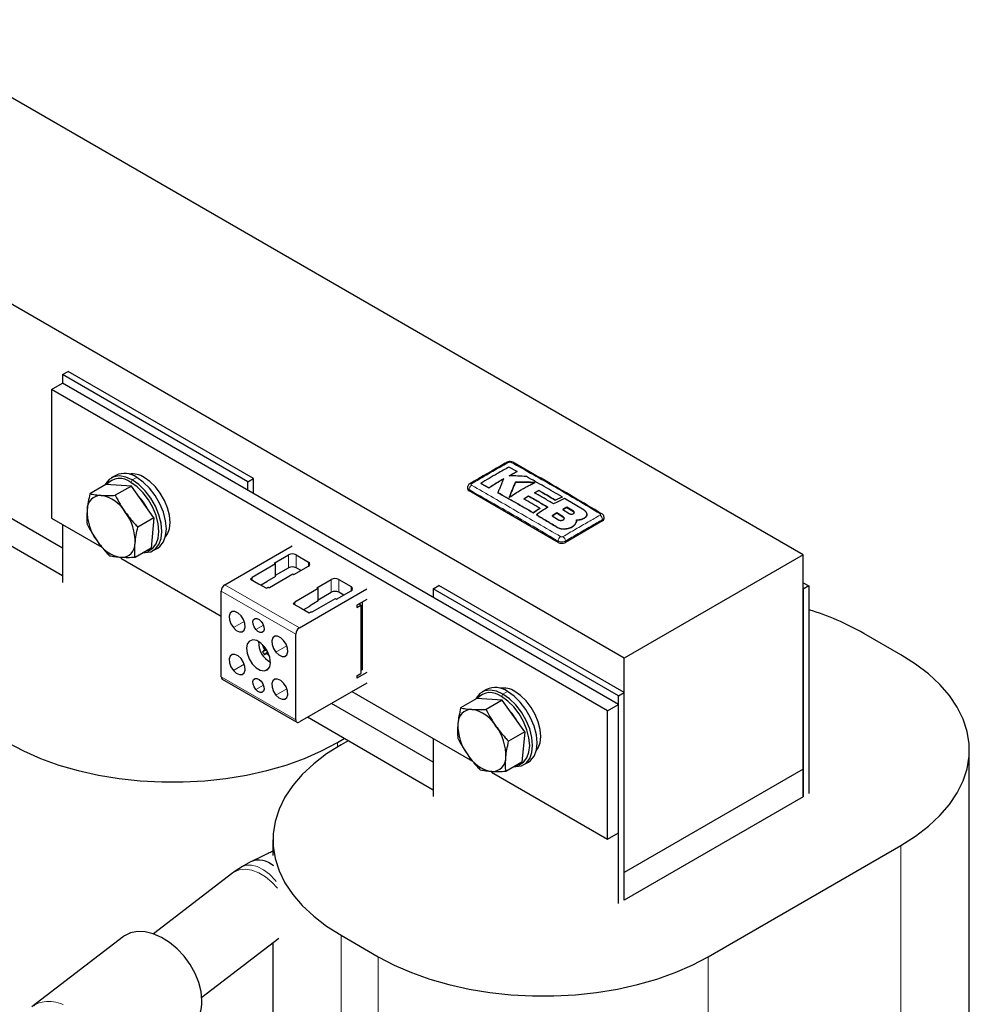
# Model space of a CAD drawing. Header units: millimetres. Extents: x 5 to 418, y 2 to 292.
# Tile 14 of 20: x 272 to 308, y 92 to 129. Entities that reach past the tile are written whole.
import ezdxf

# ---------------------------------------------------------------- set-up
doc = ezdxf.new("R2010")
doc.units = ezdxf.units.MM

msp = doc.modelspace()

# ---------------------------------------------------------------- linework, layer by layer
at = {"color": 7, "linetype": 'Continuous', "lineweight": 25}
for p, q in [((302.0178, 108.7244), (266.6624, 129.1346)), ((295.1871, 104.7812), (259.8318, 125.1914)), ((273.7618, 115.5984), (273.9739, 115.7208)), ((281.045, 111.6388), (273.9739, 115.7208)), ((280.8329, 111.5163), (273.7618, 115.5984)), ((273.7618, 115.5984), (273.7618, 115.2717)), ((273.3375, 115.0268), (273.7618, 115.2717)), ((294.5507, 102.7807), (273.3375, 115.0268)), ((273.3375, 115.0268), (273.3375, 110.1276)), ((294.975, 103.0256), (273.7618, 115.2717)), ((273.7618, 108.9843), (266.9029, 112.9439)), ((291.1026, 111.904), (290.7916, 112.0724)), ((290.801, 111.7442), (291.1026, 111.904)), ((291.1026, 111.9007), (290.801, 111.7409)), ((291.1026, 111.904), (291.1026, 111.9007)), ((273.7618, 107.9228), (266.9029, 111.8824)), ((275.7903, 111.7586), (275.6206, 111.6606)), ((280.8329, 111.5163), (281.045, 111.6388)), ((281.045, 111.0672), (281.045, 111.6388)), ((275.4184, 111.4075), (274.8055, 111.0537)), ((276.3868, 111.3505), (275.4184, 111.4075)), ((276.3868, 111.3505), (275.7739, 110.9967)), ((277.2474, 110.1363), (276.3868, 111.3505)), ((280.8329, 111.1897), (280.8329, 111.5163)), ((289.2101, 111.2937), (289.2101, 111.243)), ((292.6628, 109.202), (289.2686, 111.1614)), ((289.7149, 111.4515), (290.0257, 111.2838)), ((289.7149, 111.4515), (289.7149, 111.4482)), ((290.0257, 111.2805), (289.7149, 111.4482)), ((290.0257, 111.2838), (290.0257, 111.2805)), ((291.0413, 111.4958), (291.0413, 111.4925)), ((291.7611, 111.0973), (291.9242, 111.1827)), ((291.9242, 111.1794), (291.7611, 111.0941)), ((291.9242, 111.1827), (291.9242, 111.1794)), ((290.3681, 111.0969), (290.3681, 111.0936)), ((291.3583, 110.8572), (291.5386, 110.9698)), ((291.5386, 110.9665), (291.3583, 110.8539)), ((291.5386, 110.9698), (291.5386, 110.9665)), ((292.5584, 110.8125), (292.8139, 110.9356)), ((292.8139, 110.9323), (292.5584, 110.8092)), ((292.5584, 110.8125), (292.5584, 110.8092)), ((292.8139, 110.9356), (292.8139, 110.9323)), ((293.6603, 110.4263), (292.9122, 110.8774)), ((291.7118, 110.3314), (291.9669, 110.5022)), ((291.9669, 110.499), (291.7118, 110.3281)), ((291.9669, 110.5022), (291.9669, 110.499)), ((292.9996, 110.5417), (292.8418, 110.4569)), ((292.8418, 110.4537), (292.9996, 110.5384)), ((292.8418, 110.4569), (293.088, 110.3023)), ((293.2458, 110.3885), (292.9996, 110.5417)), ((292.9996, 110.5417), (292.9996, 110.5384)), ((292.9996, 110.5384), (293.2458, 110.3852)), ((273.3375, 110.1276), (275.2625, 109.0163)), ((277.2474, 110.1363), (276.6345, 109.7824)), ((277.2474, 110.1363), (277.1397, 108.979)), ((291.7118, 110.3314), (291.7118, 110.3281)), ((291.8355, 110.2581), (291.8355, 110.2548)), ((292.6158, 110.3274), (292.4355, 110.217)), ((292.4355, 110.2138), (292.6158, 110.3241)), ((292.4355, 110.217), (292.6817, 110.0636)), ((292.862, 110.1726), (292.6158, 110.3274)), ((292.6158, 110.3274), (292.6158, 110.3241)), ((292.6158, 110.3241), (292.862, 110.1693)), ((294.3598, 110.0184), (292.9456, 109.202)), ((293.3673, 110.0268), (293.3673, 110.03)), ((293.6603, 110.1253), (293.6603, 110.122)), ((293.7673, 110.2703), (293.7673, 110.2735)), ((294.4184, 110.1001), (294.4184, 110.1508)), ((273.7618, 109.8826), (273.7618, 107.6779)), ((293.0086, 109.7255), (293.0086, 109.7222)), ((293.3462, 109.9466), (293.3462, 109.9434)), ((277.1397, 108.979), (276.5268, 108.6252)), ((277.2205, 108.8892), (277.3902, 108.9872)), ((279.9561, 107.5892), (282.5228, 109.071)), ((275.9787, 108.6029), (279.8146, 106.3884)), ((281.8334, 108.4077), (282.385, 108.7261)), ((282.6678, 108.7261), (283.1416, 108.4526)), ((302.0178, 108.7244), (295.1871, 104.7812)), ((302.0178, 100.559), (302.0178, 108.7244)), ((281.8829, 108.3791), (280.9955, 107.8668)), ((281.8334, 108.4077), (281.8829, 108.3791)), ((281.8829, 107.9055), (281.8829, 108.3791)), ((281.8829, 107.9463), (282.385, 108.2362)), ((282.59, 107.9709), (283.1416, 108.2893)), ((282.8587, 108.126), (282.6678, 108.2362)), ((280.9838, 107.8315), (280.9319, 107.8015)), ((280.9319, 107.8015), (281.2359, 107.626)), ((280.9955, 107.8668), (280.9955, 107.8478)), ((280.9955, 107.7648), (280.9955, 107.8478)), ((281.8829, 107.9055), (281.5506, 107.7137)), ((281.6531, 107.4872), (282.5405, 107.9995)), ((282.5405, 107.9995), (282.59, 107.9709)), ((283.4598, 107.4688), (284.0113, 107.7872)), ((284.2942, 107.7872), (284.7679, 107.5137)), ((281.2359, 107.626), (281.54, 107.4504)), ((281.5506, 107.6973), (281.3314, 107.5708)), ((281.54, 107.4504), (281.5919, 107.4804)), ((281.5506, 107.7137), (281.5506, 107.6973)), ((281.6202, 107.4872), (281.6531, 107.4872)), ((283.5093, 107.4402), (282.6218, 106.9279)), ((282.7986, 105.9482), (285.3654, 107.43)), ((283.4598, 107.4688), (283.5093, 107.4402)), ((283.5093, 106.9666), (283.5093, 107.4402)), ((287.9039, 107.4343), (288.1161, 107.5567)), ((294.975, 103.3522), (287.9039, 107.4343)), ((287.9039, 107.4343), (287.9039, 107.1077)), ((295.1871, 103.4747), (288.1161, 107.5567)), ((302.0178, 107.6629), (302.2299, 107.5404)), ((302.2299, 107.5404), (302.0178, 107.4179)), ((302.0178, 107.4179), (302.0178, 99.4975)), ((302.2299, 107.5404), (302.2299, 99.62)), ((279.8146, 104.0781), (279.8146, 107.3443)), ((283.2795, 106.5483), (284.1669, 107.0606)), ((283.5093, 107.0075), (284.0113, 107.2973)), ((284.1669, 107.0606), (284.2164, 107.032)), ((284.2164, 107.032), (284.7679, 107.3504)), ((284.485, 107.1871), (284.2942, 107.2973)), ((285.3654, 107.0258), (284.9836, 106.8054)), ((282.6101, 106.8926), (282.5582, 106.8626)), ((282.5582, 106.8626), (282.8623, 106.6871)), ((282.6218, 106.9279), (282.6218, 106.9089)), ((282.6218, 106.8259), (282.6218, 106.9089)), ((282.8623, 106.6871), (283.1663, 106.5116)), ((283.1769, 106.7585), (282.9578, 106.632)), ((283.5093, 106.9666), (283.1769, 106.7748)), ((283.1769, 106.7748), (283.1769, 106.7585)), ((284.9836, 106.7197), (285.1391, 106.8095)), ((284.9836, 106.8054), (284.9836, 106.7197)), ((285.1391, 106.8095), (285.0649, 106.8523)), ((285.1391, 106.8095), (285.1391, 104.1965)), ((285.1886, 106.9238), (285.1886, 104.3662)), ((283.1663, 106.5116), (283.2182, 106.5415)), ((283.2465, 106.5483), (283.2795, 106.5483)), ((282.6572, 102.4371), (282.6572, 105.7033)), ((305.7442, 104.9144), (304.33, 105.7308)), ((281.3749, 105.3164), (281.3732, 105.3156)), ((281.5489, 105.0987), (281.3944, 105.0273)), ((281.5943, 105.0161), (281.5338, 104.972)), ((295.1871, 96.6157), (295.1871, 104.7812)), ((285.3654, 104.2414), (284.9836, 104.021)), ((284.9836, 104.1067), (285.1391, 104.1965)), ((284.9836, 104.1067), (284.9836, 104.021)), ((285.1391, 104.3149), (285.1886, 104.3435)), ((279.8561, 103.9865), (282.6986, 102.3456)), ((285.3654, 103.8372), (282.7986, 102.3555)), ((284.7996, 103.5106), (289.4047, 100.8522)), ((289.9324, 103.5945), (289.7627, 103.4965)), ((294.975, 103.3522), (295.1871, 103.4747)), ((294.975, 95.4318), (294.975, 103.3522)), ((295.1871, 95.5542), (295.1871, 103.4747)), ((287.9039, 100.8203), (284.0216, 103.0615)), ((289.5606, 103.2434), (288.9477, 102.8896)), ((290.5289, 103.1864), (289.5606, 103.2434)), ((290.5289, 103.1864), (289.916, 102.8326)), ((291.3896, 101.9722), (290.5289, 103.1864)), ((294.5507, 102.7807), (294.975, 103.0256)), ((294.975, 98.1264), (294.975, 103.0256)), ((287.9039, 99.7587), (283.1022, 102.5307)), ((294.5507, 97.8814), (294.5507, 102.7807)), ((291.3896, 101.9722), (290.7767, 101.6184)), ((291.3896, 101.9722), (291.2819, 100.815)), ((284.2482, 101.5671), (284.5098, 101.7181)), ((284.6512, 101.6365), (284.3896, 101.4855)), ((287.9039, 101.7186), (287.9039, 99.5138)), ((308.351, 76.2952), (308.351, 101.2813)), ((291.2819, 100.815), (290.669, 100.4611)), ((291.3626, 100.7252), (291.5323, 100.8231)), ((290.1208, 100.4388), (294.5507, 97.8814)), ((302.0178, 100.559), (295.1871, 96.6157)), ((302.0178, 99.4975), (302.0178, 100.559)), ((302.0178, 99.4975), (295.1871, 95.5542)), ((294.5507, 97.8814), (294.975, 98.1264)), ((281.7829, 97.8524), (281.7829, 97.2649)), ((298.3903, 93.403), (305.7442, 97.6483)), ((280.9299, 97.0174), (280.6046, 96.8295)), ((280.2571, 96.5982), (277.2242, 94.2748)), ((295.1871, 95.5542), (295.1871, 96.6157)), ((276.0808, 94.1672), (272.5903, 91.4932)), ((279.073, 91.8615), (282.0074, 94.1096)), ((281.7829, 93.9375), (281.7829, 77.5576)), ((284.3896, 94.2194), (285.8038, 93.403))]:
    msp.add_line(p, q, dxfattribs=at)
at = {"color": 7, "linetype": 'Continuous', "lineweight": 18}
for p, q in [((276.3639, 111.4834), (276.4205, 111.5814)), ((276.5902, 111.6794), (276.4205, 111.5814)), ((289.2686, 111.1614), (289.2686, 111.2123)), ((292.862, 110.1726), (292.862, 110.1693)), ((293.2458, 110.3885), (293.2458, 110.3852)), ((294.3598, 110.0184), (294.3598, 110.0694)), ((292.6383, 109.7723), (292.6383, 109.769)), ((292.6628, 109.202), (292.6628, 109.253)), ((292.9456, 109.202), (292.9456, 109.2529)), ((282.385, 108.7261), (282.385, 108.2362)), ((282.6678, 108.7261), (282.6678, 108.2362)), ((283.1416, 108.4526), (283.1416, 108.2893)), ((280.9838, 107.7715), (280.9838, 107.8315)), ((284.0113, 107.7872), (284.0113, 107.2973)), ((284.2942, 107.7872), (284.2942, 107.2973)), ((282.7986, 105.9482), (279.9561, 107.5892)), ((284.7679, 107.5137), (284.7679, 107.3504)), ((282.6572, 105.7033), (279.8146, 107.3443)), ((282.6101, 106.8327), (282.6101, 106.8926)), ((280.6896, 106.1909), (280.277, 105.9527)), ((281.4221, 106.0438), (281.1342, 105.8776)), ((281.5059, 105.1643), (281.4548, 105.1342)), ((282.3159, 105.252), (281.9033, 105.0138)), ((281.5346, 105.1217), (281.4582, 105.0878)), ((281.6126, 104.9774), (281.5719, 104.9534)), ((280.6896, 104.5578), (280.277, 104.3196)), ((281.6392, 104.4033), (281.4563, 104.2977)), ((282.6572, 102.4371), (279.8146, 104.0781)), ((281.4221, 103.7575), (281.1342, 103.5913)), ((282.3159, 103.619), (281.9033, 103.3808)), ((290.5061, 103.3193), (290.5627, 103.4173)), ((290.7324, 103.5153), (290.5627, 103.4173)), ((284.2482, 101.5671), (284.2482, 101.4019)), ((305.7442, 97.6483), (305.7442, 72.6622)), ((284.3896, 94.2194), (284.3896, 78.5348)), ((285.8038, 93.403), (285.8038, 79.065)), ((298.3903, 93.403), (298.3903, 68.4169))]:
    msp.add_line(p, q, dxfattribs=at)
at = {"color": 7, "linetype": 'Continuous', "lineweight": 25, "flags": 128}
for points in [[(276.4205, 111.5814), (276.1688, 111.694), (275.9296, 111.7354), (275.7151, 111.7036), (275.536, 111.6001), (275.4012, 111.4302), (275.3779, 111.3841)], [(276.8597, 108.8174), (276.9114, 108.8145), (277.1259, 108.8463), (277.3051, 108.9497), (277.4398, 109.1196), (277.5235, 109.3475), (277.5519, 109.6218), (277.5235, 109.9289), (277.4398, 110.2533), (277.3051, 110.5789), (277.1259, 110.8891), (276.9114, 111.1686), (276.6723, 111.4033), (276.4205, 111.5814)], [(277.3902, 108.9872), (277.4748, 109.0477), (277.6096, 109.2176), (277.6932, 109.4454), (277.7216, 109.7198), (277.6932, 110.0269), (277.6096, 110.3513), (277.4748, 110.6768), (277.2956, 110.9871), (277.0811, 111.2666), (276.842, 111.5013), (276.5902, 111.6794)], [(277.6858, 109.4143), (277.765, 109.5253), (277.8382, 109.7246), (277.863, 109.9647), (277.8382, 110.2334), (277.765, 110.5173), (277.647, 110.8021), (277.4903, 111.0736), (277.3026, 111.3182), (277.0934, 111.5235), (276.8731, 111.6793)], [(276.9357, 108.8612), (277.0341, 108.885), (277.2043, 108.9833), (277.3323, 109.1447), (277.4118, 109.3612), (277.4388, 109.6218), (277.4118, 109.9135), (277.3323, 110.2218), (277.2043, 110.531), (277.0341, 110.8258), (276.8303, 111.0913), (276.6031, 111.3142), (276.3639, 111.4834)], [(280.5685, 106.4007), (280.4553, 106.507), (280.3371, 106.563), (280.232, 106.5602), (280.1559, 106.4991), (280.1204, 106.3888), (280.131, 106.2463), (280.186, 106.0931), (280.277, 105.9527)], [(280.277, 105.9527), (280.3902, 105.8464), (280.5083, 105.7904), (280.6135, 105.7931), (280.6896, 105.8543), (280.725, 105.9646), (280.7145, 106.1071), (280.6595, 106.2602), (280.5685, 106.4007)], [(281.1342, 105.8776), (281.0707, 105.9756), (281.0324, 106.0824), (281.025, 106.1819), (281.0498, 106.2588), (281.1028, 106.3015), (281.1762, 106.3034), (281.2586, 106.2643), (281.3376, 106.1901)], [(281.3376, 106.1901), (281.4011, 106.0922), (281.4395, 105.9853), (281.4468, 105.8859), (281.4221, 105.809), (281.369, 105.7663), (281.2956, 105.7643), (281.2132, 105.8034), (281.1342, 105.8776)], [(282.1949, 105.4618), (282.0817, 105.5681), (281.9635, 105.6241), (281.8584, 105.6214), (281.7823, 105.5602), (281.7468, 105.4499), (281.7573, 105.3074), (281.8123, 105.1543), (281.9033, 105.0138)], [(281.0156, 105.4837), (280.8909, 105.4405), (280.8078, 105.3311), (280.7764, 105.1685), (280.8004, 104.9724), (280.877, 104.7665), (280.9968, 104.5755), (281.1454, 104.4226), (281.305, 104.3261), (281.4563, 104.2977)], [(281.4563, 104.2977), (281.5809, 104.3409), (281.664, 104.4503), (281.6954, 104.6129), (281.6714, 104.809), (281.5949, 105.015), (281.4751, 105.2059), (281.3264, 105.3588), (281.1668, 105.4553), (281.0156, 105.4837)], [(281.9033, 105.0138), (282.0165, 104.9075), (282.1347, 104.8515), (282.2398, 104.8543), (282.3159, 104.9154), (282.3514, 105.0257), (282.3408, 105.1682), (282.2859, 105.3214), (282.1949, 105.4618)], [(280.5685, 104.7676), (280.4553, 104.8739), (280.3371, 104.9299), (280.232, 104.9271), (280.1559, 104.866), (280.1204, 104.7557), (280.131, 104.6132), (280.186, 104.46), (280.277, 104.3196)], [(280.277, 104.3196), (280.3902, 104.2133), (280.5083, 104.1573), (280.6135, 104.1601), (280.6896, 104.2212), (280.725, 104.3315), (280.7145, 104.474), (280.6595, 104.6272), (280.5685, 104.7676)], [(305.7442, 97.6483), (306.2981, 97.999), (306.7935, 98.3778), (307.2262, 98.7812), (307.5927, 99.2061), (307.8896, 99.6486), (308.1146, 100.105), (308.2656, 100.5715), (308.3415, 101.0441), (308.3415, 101.5186), (308.2656, 101.9912), (308.1146, 102.4577), (307.8896, 102.9141), (307.5927, 103.3566), (307.2262, 103.7815), (306.7935, 104.1849), (306.2981, 104.5637), (305.7442, 104.9144)], [(281.1342, 103.5913), (281.0707, 103.6893), (281.0324, 103.7961), (281.025, 103.8955), (281.0498, 103.9725), (281.1028, 104.0151), (281.1762, 104.0171), (281.2586, 103.978), (281.3376, 103.9038)], [(281.3376, 103.9038), (281.4011, 103.8058), (281.4395, 103.699), (281.4468, 103.5996), (281.4221, 103.5226), (281.369, 103.48), (281.2956, 103.478), (281.2132, 103.5171), (281.1342, 103.5913)], [(282.1949, 103.8287), (282.0817, 103.935), (281.9635, 103.9911), (281.8584, 103.9883), (281.7823, 103.9271), (281.7468, 103.8169), (281.7573, 103.6743), (281.8123, 103.5212), (281.9033, 103.3808)], [(281.9033, 103.3808), (282.0165, 103.2744), (282.1347, 103.2184), (282.2398, 103.2212), (282.3159, 103.2824), (282.3514, 103.3926), (282.3408, 103.5352), (282.2859, 103.6883), (282.1949, 103.8287)], [(290.5627, 103.4173), (290.3109, 103.5299), (290.0718, 103.5713), (289.8573, 103.5395), (289.6781, 103.436), (289.5433, 103.2661), (289.5201, 103.22)], [(291.0778, 100.6972), (291.1762, 100.721), (291.3464, 100.8192), (291.4744, 100.9806), (291.5539, 101.1971), (291.5809, 101.4577), (291.5539, 101.7494), (291.4744, 102.0577), (291.3464, 102.3669), (291.1762, 102.6617), (290.9724, 102.9272), (290.7453, 103.1501), (290.5061, 103.3193)], [(291.0018, 100.6533), (291.0535, 100.6504), (291.2681, 100.6822), (291.4472, 100.7856), (291.582, 100.9555), (291.6657, 101.1834), (291.694, 101.4577), (291.6657, 101.7648), (291.582, 102.0892), (291.4472, 102.4148), (291.2681, 102.7251), (291.0535, 103.0045), (290.8144, 103.2392), (290.5627, 103.4173)], [(291.5323, 100.8231), (291.6169, 100.8836), (291.7517, 101.0535), (291.8354, 101.2813), (291.8637, 101.5557), (291.8354, 101.8628), (291.7517, 102.1872), (291.6169, 102.5127), (291.4378, 102.823), (291.2232, 103.1025), (290.9841, 103.3372), (290.7324, 103.5153)], [(291.8279, 101.2502), (291.9071, 101.3612), (291.9803, 101.5606), (292.0052, 101.8006), (291.9803, 102.0693), (291.9071, 102.3532), (291.7892, 102.638), (291.6324, 102.9095), (291.4447, 103.1541), (291.2355, 103.3594), (291.0152, 103.5152)], [(271.6617, 101.5671), (272.2692, 101.2474), (272.9252, 100.9614), (273.6242, 100.7116), (274.36, 100.5), (275.1266, 100.3286), (275.9173, 100.1987), (276.7253, 100.1115), (277.5439, 100.0677), (278.366, 100.0677), (279.1845, 100.1115), (279.9926, 100.1987), (280.7833, 100.3286), (281.5498, 100.5), (282.2857, 100.7116), (282.9847, 100.9614), (283.6407, 101.2474), (284.2482, 101.5671)], [(284.3896, 101.4855), (283.8358, 101.1347), (283.3404, 100.756), (282.9076, 100.3525), (282.5412, 99.9277), (282.2442, 99.4852), (282.0193, 99.0288), (281.8682, 98.5623), (281.7924, 98.0897), (281.7924, 97.6151), (281.8682, 97.1426), (282.0193, 96.6761), (282.2442, 96.2197), (282.5412, 95.7771), (282.9076, 95.3523), (283.3404, 94.9488), (283.8358, 94.5701), (284.3896, 94.2194)], [(279.0772, 91.7364), (279.0483, 92.0686), (278.9624, 92.4146), (278.8224, 92.7628), (278.6333, 93.1012), (278.4013, 93.4184), (278.1344, 93.7034), (277.8417, 93.9467), (277.5331, 94.1399), (277.2192, 94.2765), (276.9106, 94.3517), (276.6179, 94.3631), (276.351, 94.3103), (276.119, 94.195), (276.0808, 94.1672)], [(285.8038, 93.403), (286.4113, 93.0833), (287.0674, 92.7973), (287.7663, 92.5475), (288.5022, 92.3359), (289.2687, 92.1645), (290.0594, 92.0346), (290.8675, 91.9474), (291.686, 91.9036), (292.5081, 91.9036), (293.3267, 91.9474), (294.1347, 92.0346), (294.9254, 92.1645), (295.692, 92.3359), (296.4279, 92.5475), (297.1268, 92.7973), (297.7828, 93.0833), (298.3903, 93.403)]]:
    msp.add_lwpolyline(points, dxfattribs=at)
at = {"color": 7, "linetype": 'Continuous', "lineweight": 18, "flags": 128}
for points in [[(281.9091, 96.2688), (281.868, 96.3191), (281.652, 96.543), (281.4227, 96.7189), (281.1906, 96.8383), (280.9667, 96.8958), (280.7613, 96.8886), (280.6041, 96.8293)], [(281.9551, 96.0114), (281.7501, 96.2408), (281.5062, 96.4462), (281.2472, 96.6023), (280.9851, 96.7018), (280.7321, 96.74), (280.5002, 96.7152), (280.3001, 96.6285), (280.2571, 96.5982)]]:
    msp.add_lwpolyline(points, dxfattribs=at)
at = {"color": 7, "linetype": 'Continuous', "lineweight": 25}
for centre, radius, start, end in [((290.7419, 112.1933), 0.0697, 55.56316, 114.46716), ((275.9398, 110.9756), 0.6616, 50.12632, 139.37876), ((276.1237, 111.0463), 0.7864, 53.60737, 115.08217), ((276.4362, 111.0232), 0.7883, 56.3395, 99.36093), ((289.3102, 111.253), 0.1006, 185.6948, 245.62534), ((289.3254, 111.3764), 0.069, 55.21819, 114.71129), ((275.2245, 110.4703), 0.5252, 88.5307, 182.74304), ((274.9872, 109.659), 1.3597, 31.02216, 79.37531), ((275.2752, 109.6176), 1.9269, 27.50196, 43.15622), ((276.5738, 110.3875), 1.8748, 178.23786, 216.99251), ((274.655, 109.2316), 1.8748, 358.23786, 36.99251), ((294.3027, 110.2357), 0.0669, 62.68013, 125.64176), ((294.3183, 110.11), 0.1006, 294.37466, 354.3052), ((276.2416, 109.9602), 1.3597, 211.02216, 259.37531), ((276.0044, 109.1488), 0.5252, 268.5307, 2.74304), ((292.8042, 109.4749), 0.3074, 242.60967, 297.39033), ((282.5264, 108.4531), 0.3074, 62.60967, 117.39033), ((282.5264, 107.9632), 0.3074, 62.60967, 117.39033), ((283.1106, 108.3709), 0.0873, 290.78342, 69.21658), ((280.9755, 107.8498), 0.0201, 294.37466, 354.3052), ((284.1527, 107.5143), 0.3074, 62.60967, 117.39033), ((280.1217, 107.3303), 0.3074, 122.60548, 177.39452), ((281.619, 107.4295), 0.0577, 88.8559, 118.04024), ((284.7369, 107.4321), 0.0873, 290.78342, 69.21658), ((284.1527, 107.0243), 0.3074, 62.60967, 117.39033), ((282.6018, 106.9109), 0.0201, 294.37466, 354.3052), ((283.2454, 106.4906), 0.0577, 88.8559, 118.04024), ((299.21, 96.6714), 10.4061, 60.52675, 73.12991), ((282.9642, 105.6893), 0.3074, 122.60548, 177.39452), ((282.0705, 105.3725), 0.8296, 176.86883, 243.12579), ((282.6338, 105.7735), 1.3412, 199.96315, 208.46638), ((281.9848, 104.469), 0.8126, 130.39744, 136.60253), ((282.5732, 105.7118), 1.3632, 210.14323, 215.70892), ((284.3496, 101.4955), 4.4737, 129.01257, 130.12748), ((282.6791, 105.7994), 1.3935, 217.38304, 223.03742), ((279.9126, 104.0673), 0.0986, 173.70115, 234.98667), ((285.452, 104.366), 0.2634, 179.94265, 184.77938), ((290.2658, 102.8823), 0.7864, 53.60737, 115.08217), ((290.5783, 102.8591), 0.7883, 56.3395, 99.36093), ((290.0819, 102.8115), 0.6616, 50.12632, 139.37876), ((289.3666, 102.3062), 0.5252, 88.5307, 182.74304), ((289.1294, 101.4949), 1.3597, 31.02216, 79.37531), ((289.4173, 101.4535), 1.9269, 27.50196, 43.15622), ((282.7434, 102.4232), 0.0873, 170.78596, 309.20329), ((290.716, 102.2235), 1.8748, 178.23786, 216.99251), ((288.7971, 101.0675), 1.8748, 358.23786, 36.99251), ((290.3837, 101.7961), 1.3597, 211.02216, 259.37531), ((290.1465, 100.9847), 0.5252, 268.5307, 2.74304), ((281.2507, 96.2486), 0.833, 47.41492, 112.64524), ((277.9258, 91.6657), 1.1536, 310.27149, 3.5101)]:
    msp.add_arc(centre, radius, start, end, dxfattribs=at)
at = {"color": 7, "linetype": 'Continuous', "lineweight": 18}
for centre, radius, start, end in [((290.9065, 112.1937), 0.0693, 64.38698, 124.52497), ((289.482, 111.2051), 0.2135, 123.32255, 178.05861), ((294.1464, 110.062), 0.2135, 1.96162, 56.68054), ((292.8804, 109.2401), 0.218, 123.12783, 176.6323), ((292.728, 109.2402), 0.2179, 3.34751, 56.86931)]:
    msp.add_arc(centre, radius, start, end, dxfattribs=at)
at = {"color": 7, "linetype": 'Continuous', "lineweight": 25}
for points, knots in [([(290.9347, 112.2559), (290.9329, 112.2574), (290.9161, 112.2709), (290.8698, 112.2822), (290.7989, 112.2873), (290.7422, 112.2751), (290.7166, 112.258), (290.7136, 112.256)], [0, 0, 0, 0, 0.0314747, 0.2834631, 0.5952218, 0.9527506, 1, 1, 1, 1]), ([(290.7131, 112.2567), (290.6925, 112.2451), (290.2204, 111.9799), (289.7481, 111.7022), (289.2965, 111.4367)], [0, 0, 0, 0, 0.0437347, 1, 1, 1, 1]), ([(290.7916, 112.0724), (290.6443, 111.991), (290.3913, 111.8512), (290.0323, 111.6427), (289.8207, 111.5152), (289.7149, 111.4515)], [0, 0, 0, 0, 0.4103219, 0.7051227, 1, 1, 1, 1]), ([(294.332, 110.2931), (293.6104, 110.7186), (292.4782, 111.3862), (291.3461, 112.0237), (290.9355, 112.2549)], [0, 0, 0, 0, 0.63732396, 1, 1, 1, 1]), ([(290.0257, 111.2838), (290.1194, 111.343), (290.3069, 111.4615), (290.4946, 111.5708), (290.5885, 111.6255)], [0, 0, 0, 0, 0.4998112, 1, 1, 1, 1]), ([(290.5885, 111.6222), (290.4947, 111.5676), (290.307, 111.4583), (290.1195, 111.3398), (290.0257, 111.2805)], [0, 0, 0, 0, 0.4997874, 1, 1, 1, 1]), ([(290.5885, 111.6255), (290.5701, 111.5837), (290.5334, 111.5001), (290.4783, 111.3702), (290.4232, 111.2365), (290.3865, 111.1435), (290.3681, 111.0969)], [0, 0, 0, 0, 0.2497455, 0.4995706, 0.7497151, 1, 1, 1, 1]), ([(291.4566, 111.7101), (291.3474, 111.7177), (291.1289, 111.7327), (290.9103, 111.7404), (290.801, 111.7442)], [0, 0, 0, 0, 0.4998076, 1, 1, 1, 1]), ([(292.8139, 110.9356), (292.5877, 111.068), (292.1352, 111.333), (291.6828, 111.5844), (291.4566, 111.7101)], [0, 0, 0, 0, 0.4999252, 1, 1, 1, 1]), ([(289.297, 111.4382), (289.2947, 111.4372), (289.2734, 111.428), (289.2433, 111.3957), (289.214, 111.3459), (289.2124, 111.3097), (289.2116, 111.2934)], [0, 0, 0, 0, 0.04272604, 0.39225802, 0.72747759, 1, 1, 1, 1]), ([(291.0413, 111.4958), (291.0214, 111.451), (290.9817, 111.3614), (290.922, 111.2203), (290.8622, 111.0739), (290.8224, 110.9712), (290.8025, 110.9199)], [0, 0, 0, 0, 0.2495676, 0.4992836, 0.7495374, 1, 1, 1, 1]), ([(290.8025, 110.9166), (290.8125, 110.9423), (290.8422, 111.0194), (290.8919, 111.1439), (290.9516, 111.2877), (291.0014, 111.403), (291.0313, 111.4702), (291.0413, 111.4925)], [0, 0, 0, 0, 0.1247814, 0.3744905, 0.6244757, 0.8747662, 1, 1, 1, 1]), ([(290.8025, 110.9199), (290.876, 110.969), (291.0229, 111.0674), (291.2162, 111.1852), (291.3816, 111.2795), (291.5191, 111.3532), (291.6566, 111.423), (291.7481, 111.4664), (291.7939, 111.4881)], [0, 0, 0, 0, 0.22253383, 0.44542719, 0.58382398, 0.72232903, 0.86112491, 1, 1, 1, 1]), ([(291.7939, 111.4881), (291.6686, 111.4921), (291.4179, 111.5001), (291.1669, 111.4972), (291.0413, 111.4958)], [0, 0, 0, 0, 0.4996886, 1, 1, 1, 1]), ([(291.0413, 111.4925), (291.1667, 111.494), (291.4177, 111.4969), (291.6685, 111.4888), (291.7939, 111.4848)], [0, 0, 0, 0, 0.4996918, 1, 1, 1, 1]), ([(291.9242, 111.1827), (292.0299, 111.1222), (292.2413, 111.0012), (292.4527, 110.8754), (292.5584, 110.8125)], [0, 0, 0, 0, 0.4999563, 1, 1, 1, 1]), ([(292.5584, 110.8092), (292.4527, 110.8721), (292.2413, 110.9979), (292.0299, 111.1189), (291.9242, 111.1794)], [0, 0, 0, 0, 0.499957, 1, 1, 1, 1]), ([(274.8055, 111.0537), (274.782, 110.9498), (274.7348, 110.7413), (274.7116, 110.5441), (274.6999, 110.4452)], [0, 0, 0, 0, 0.49811277, 1, 1, 1, 1]), ([(274.8055, 111.0537), (274.8708, 111.0405), (275.0017, 111.0141), (275.159, 111.0016), (275.2379, 110.9953)], [0, 0, 0, 0, 0.4981128, 1, 1, 1, 1]), ([(275.2379, 110.9953), (275.3214, 110.992), (275.489, 110.9854), (275.6786, 110.9929), (275.7739, 110.9967)], [0, 0, 0, 0, 0.4977806, 1, 1, 1, 1]), ([(275.7739, 110.9967), (275.7773, 110.9898), (275.8341, 110.8775), (275.9503, 110.6604), (276.0849, 110.4601), (276.1524, 110.3597)], [0, 0, 0, 0, 0.0314549, 0.5139756, 1, 1, 1, 1]), ([(290.3681, 111.0969), (290.592, 110.9729), (291.0399, 110.7247), (291.4878, 110.4625), (291.7118, 110.3314)], [0, 0, 0, 0, 0.4999225, 1, 1, 1, 1]), ([(291.7118, 110.3281), (291.4878, 110.4592), (291.0399, 110.7214), (290.5921, 110.9695), (290.3681, 111.0936)], [0, 0, 0, 0, 0.4999181, 1, 1, 1, 1]), ([(291.9669, 110.5022), (291.8655, 110.5625), (291.6626, 110.6831), (291.4597, 110.7992), (291.3583, 110.8572)], [0, 0, 0, 0, 0.4999585, 1, 1, 1, 1]), ([(291.5386, 110.9698), (291.6606, 110.8999), (291.9048, 110.7602), (292.1489, 110.6132), (292.2709, 110.5397)], [0, 0, 0, 0, 0.4999244, 1, 1, 1, 1]), ([(292.2709, 110.5364), (292.1489, 110.6099), (291.9048, 110.7569), (291.6607, 110.8966), (291.5386, 110.9665)], [0, 0, 0, 0, 0.4999261, 1, 1, 1, 1]), ([(292.4936, 110.6672), (292.3716, 110.7407), (292.1274, 110.8877), (291.8832, 111.0274), (291.7611, 111.0973)], [0, 0, 0, 0, 0.4999281, 1, 1, 1, 1]), ([(292.9122, 110.8774), (292.8426, 110.8446), (292.7033, 110.7792), (292.5635, 110.7046), (292.4936, 110.6672)], [0, 0, 0, 0, 0.4996919, 1, 1, 1, 1]), ([(274.6999, 110.4452), (274.6935, 110.35), (274.6805, 110.1588), (274.6921, 109.9842), (274.6978, 109.8965)], [0, 0, 0, 0, 0.4977806, 1, 1, 1, 1]), ([(292.2709, 110.5397), (292.1983, 110.4951), (292.0529, 110.4061), (291.908, 110.3074), (291.8355, 110.2581)], [0, 0, 0, 0, 0.4995999, 1, 1, 1, 1]), ([(293.6603, 110.1253), (293.6673, 110.1294), (293.6813, 110.1377), (293.7001, 110.1514), (293.7169, 110.1662), (293.7306, 110.1809), (293.7448, 110.1995), (293.7575, 110.2221), (293.7647, 110.2455), (293.7679, 110.2693), (293.7668, 110.2933), (293.7606, 110.3158), (293.752, 110.3354), (293.7423, 110.3521), (293.7279, 110.3709), (293.7134, 110.3861), (293.6959, 110.4016), (293.6791, 110.4144), (293.665, 110.4233), (293.6603, 110.4263)], [0, 0, 0, 0, 0.0531045, 0.1065636, 0.1604524, 0.2147061, 0.2585819, 0.345068, 0.4293373, 0.4732192, 0.5597174, 0.6439986, 0.6765432, 0.7402533, 0.8007396, 0.8587485, 0.8939038, 0.964515, 1, 1, 1, 1]), ([(276.1524, 110.3597), (276.2083, 110.284), (276.3204, 110.1321), (276.4848, 109.9417), (276.5923, 109.8274), (276.6345, 109.7824)], [0, 0, 0, 0, 0.3763533, 0.7548001, 1, 1, 1, 1]), ([(291.8355, 110.2581), (291.9693, 110.1781), (292.237, 110.0181), (292.5045, 109.8542), (292.6383, 109.7723)], [0, 0, 0, 0, 0.4999801, 1, 1, 1, 1]), ([(292.6383, 109.769), (292.5046, 109.851), (292.237, 110.0149), (291.9693, 110.1748), (291.8355, 110.2548)], [0, 0, 0, 0, 0.4999831, 1, 1, 1, 1]), ([(292.6817, 110.0636), (292.6843, 110.0621), (292.6894, 110.059), (292.6979, 110.0549), (292.7069, 110.0511), (292.7165, 110.0479), (292.7263, 110.0452), (292.7365, 110.043), (292.747, 110.0413), (292.7612, 110.0398), (292.7756, 110.0395), (292.7898, 110.0402), (292.8039, 110.0416), (292.8177, 110.0442), (292.8306, 110.0478), (292.8431, 110.052), (292.8546, 110.0572), (292.8648, 110.0632), (292.8742, 110.0697), (292.8822, 110.077), (292.8885, 110.0848), (292.8925, 110.0909), (292.8956, 110.0971), (292.8978, 110.1035), (292.8991, 110.1101), (292.8996, 110.1178), (292.8986, 110.1269), (292.8958, 110.1357), (292.8915, 110.1441), (292.8858, 110.1524), (292.8785, 110.1601), (292.8717, 110.1658), (292.8668, 110.1695), (292.8636, 110.1716), (292.862, 110.1726)], [0, 0, 0, 0, 0.0263746, 0.0529321, 0.0800666, 0.1074008, 0.1338711, 0.1605269, 0.1874697, 0.2148061, 0.2678463, 0.2947691, 0.3220847, 0.3750949, 0.4020019, 0.4293012, 0.4823085, 0.5092137, 0.5365108, 0.5895412, 0.6164579, 0.6437662, 0.670234, 0.6968867, 0.7238255, 0.7511561, 0.7909738, 0.834756, 0.8586203, 0.8984718, 0.9422917, 0.9661768, 0.9830646, 1, 1, 1, 1]), ([(292.862, 110.1693), (292.8645, 110.1677), (292.8694, 110.1645), (292.8759, 110.1591), (292.8818, 110.1534), (292.8878, 110.1465), (292.8933, 110.1379), (292.8969, 110.1293), (292.899, 110.1209), (292.8992, 110.1161), (292.8993, 110.1132)], [0, 0, 0, 0, 0.105637, 0.2120077, 0.3206917, 0.430175, 0.5895098, 0.764713, 0.8602131, 1, 1, 1, 1]), ([(293.088, 110.3023), (293.0978, 110.2972), (293.1173, 110.2869), (293.1545, 110.2795), (293.1926, 110.2793), (293.2279, 110.2866), (293.2562, 110.3006), (293.2745, 110.3196), (293.2806, 110.3414), (293.2739, 110.3636), (293.2597, 110.3793), (293.2485, 110.3867), (293.2458, 110.3885)], [0, 0, 0, 0, 0.10757797, 0.21515507, 0.32274136, 0.43026461, 0.53768061, 0.64498658, 0.75221303, 0.85941075, 0.96664052, 1, 1, 1, 1]), ([(293.2458, 110.3852), (293.2536, 110.3792), (293.2693, 110.3672), (293.279, 110.3498), (293.2775, 110.3402), (293.2771, 110.3378)], [0, 0, 0, 0, 0.4296303, 0.8592749, 1, 1, 1, 1]), ([(293.3462, 109.9466), (293.3483, 109.9509), (293.3545, 109.9635), (293.3619, 109.9846), (293.3666, 110.0095), (293.368, 110.0332), (293.3662, 110.0485), (293.3654, 110.056)], [0, 0, 0, 0, 0.1206414, 0.3588541, 0.5866373, 0.7991473, 1, 1, 1, 1]), ([(293.3668, 110.0268), (293.3669, 110.0221), (293.3672, 110.009), (293.3634, 109.9883), (293.3566, 109.965), (293.3496, 109.9504), (293.3462, 109.9434)], [0, 0, 0, 0, 0.16346317, 0.46066388, 0.73793644, 1, 1, 1, 1]), ([(293.3654, 110.056), (293.3869, 110.0558), (293.4305, 110.0553), (293.494, 110.063), (293.5543, 110.0768), (293.6114, 110.0969), (293.6436, 110.1156), (293.6603, 110.1253)], [0, 0, 0, 0, 0.1933317, 0.392265, 0.5855984, 0.7845474, 1, 1, 1, 1]), ([(293.6603, 110.122), (293.6454, 110.1133), (293.6152, 110.0955), (293.5609, 110.0755), (293.5012, 110.061), (293.4356, 110.0522), (293.3894, 110.0525), (293.3654, 110.0527)], [0, 0, 0, 0, 0.1931495, 0.3919027, 0.5850515, 0.783796, 1, 1, 1, 1]), ([(293.7665, 110.2703), (293.7665, 110.2636), (293.7665, 110.2476), (293.7605, 110.2282), (293.752, 110.2089), (293.7423, 110.1925), (293.7279, 110.1743), (293.7133, 110.1597), (293.6959, 110.1449), (293.6791, 110.1329), (293.665, 110.1247), (293.6603, 110.122)], [0, 0, 0, 0, 0.11958539, 0.28816872, 0.35325902, 0.48068152, 0.60165638, 0.71767671, 0.78794288, 0.92907534, 1, 1, 1, 1]), ([(294.4171, 110.151), (294.4175, 110.1536), (294.421, 110.1761), (294.4068, 110.2169), (294.3768, 110.2628), (294.3491, 110.2874), (294.3326, 110.2955), (294.3319, 110.2959)], [0, 0, 0, 0, 0.04511504, 0.38604869, 0.68739757, 0.98685388, 1, 1, 1, 1]), ([(274.6978, 109.8965), (274.7013, 109.8896), (274.758, 109.7773), (274.8743, 109.5601), (275.0089, 109.3599), (275.0764, 109.2595)], [0, 0, 0, 0, 0.03145487, 0.51397558, 1, 1, 1, 1]), ([(276.5289, 109.1739), (276.5405, 109.2721), (276.5637, 109.4692), (276.6108, 109.6777), (276.6345, 109.7824)], [0, 0, 0, 0, 0.4977806, 1, 1, 1, 1]), ([(292.6383, 109.7723), (292.6679, 109.7574), (292.727, 109.7276), (292.8397, 109.7089), (292.9366, 109.7106), (292.9905, 109.7217), (293.0086, 109.7255)], [0, 0, 0, 0, 0.2851253, 0.5702516, 0.8553553, 1, 1, 1, 1]), ([(293.0086, 109.7222), (292.9721, 109.7158), (292.8989, 109.7029), (292.7833, 109.7127), (292.6952, 109.7375), (292.6527, 109.7611), (292.6383, 109.769)], [0, 0, 0, 0, 0.285052, 0.570102, 0.8551915, 1, 1, 1, 1]), ([(293.0086, 109.7255), (293.0358, 109.7319), (293.091, 109.7448), (293.1648, 109.7743), (293.2302, 109.8108), (293.2822, 109.8524), (293.3225, 109.8981), (293.3382, 109.9303), (293.3462, 109.9466)], [0, 0, 0, 0, 0.16798075, 0.3408314, 0.50881272, 0.68166816, 0.83885227, 1, 1, 1, 1]), ([(293.3462, 109.9434), (293.3378, 109.9264), (293.3209, 109.8919), (293.2778, 109.8449), (293.2228, 109.8027), (293.1582, 109.7681), (293.0863, 109.7404), (293.0347, 109.7283), (293.0086, 109.7222)], [0, 0, 0, 0, 0.1679985, 0.3408663, 0.5088659, 0.6817413, 0.8388896, 1, 1, 1, 1]), ([(275.0764, 109.2595), (275.1323, 109.1837), (275.2444, 109.0319), (275.4088, 108.8415), (275.5162, 108.7272), (275.5585, 108.6822)], [0, 0, 0, 0, 0.3763533, 0.7548001, 1, 1, 1, 1]), ([(276.5268, 108.6252), (276.5211, 108.7122), (276.5095, 108.8868), (276.5224, 109.078), (276.5289, 109.1739)], [0, 0, 0, 0, 0.4981128, 1, 1, 1, 1]), ([(275.9909, 108.6238), (275.9126, 108.6301), (275.7552, 108.6426), (275.6243, 108.669), (275.5585, 108.6822)], [0, 0, 0, 0, 0.4977806, 1, 1, 1, 1]), ([(276.5268, 108.6252), (276.4323, 108.6215), (276.2427, 108.614), (276.075, 108.6205), (275.9909, 108.6238)], [0, 0, 0, 0, 0.4981128, 1, 1, 1, 1]), ([(281.4582, 105.0878), (281.4597, 105.0897), (281.4626, 105.0933), (281.4639, 105.103), (281.4626, 105.1144), (281.4592, 105.1254), (281.456, 105.1317), (281.4548, 105.1342)], [0, 0, 0, 0, 0.2155972, 0.4318946, 0.6471257, 0.8619584, 1, 1, 1, 1]), ([(281.5719, 104.9534), (281.5705, 104.955), (281.5678, 104.9584), (281.5633, 104.9629), (281.5586, 104.9668), (281.5539, 104.97), (281.5493, 104.9723), (281.5449, 104.9737), (281.5408, 104.9742), (281.5376, 104.9738), (281.5352, 104.9729), (281.534, 104.972), (281.5334, 104.9716)], [0, 0, 0, 0, 0.1063015, 0.2156539, 0.3222774, 0.432023, 0.5381271, 0.6473204, 0.7532396, 0.8622111, 0.9307095, 1, 1, 1, 1]), ([(288.9477, 102.8896), (288.9242, 102.7857), (288.877, 102.5772), (288.8537, 102.3801), (288.8421, 102.2811)], [0, 0, 0, 0, 0.49811277, 1, 1, 1, 1]), ([(288.9477, 102.8896), (289.0129, 102.8765), (289.1438, 102.8501), (289.3011, 102.8375), (289.3801, 102.8312)], [0, 0, 0, 0, 0.49811277, 1, 1, 1, 1]), ([(289.3801, 102.8312), (289.4635, 102.8279), (289.6311, 102.8213), (289.8208, 102.8288), (289.916, 102.8326)], [0, 0, 0, 0, 0.49778063, 1, 1, 1, 1]), ([(289.916, 102.8326), (289.9195, 102.8257), (289.9762, 102.7134), (290.0925, 102.4963), (290.227, 102.2961), (290.2946, 102.1956)], [0, 0, 0, 0, 0.03145487, 0.51397558, 1, 1, 1, 1]), ([(288.8421, 102.2811), (288.8356, 102.1859), (288.8227, 101.9947), (288.8342, 101.8201), (288.84, 101.7324)], [0, 0, 0, 0, 0.4977806, 1, 1, 1, 1]), ([(290.2946, 102.1956), (290.3505, 102.1199), (290.4626, 101.968), (290.627, 101.7776), (290.7344, 101.6633), (290.7767, 101.6184)], [0, 0, 0, 0, 0.3763533, 0.7548001, 1, 1, 1, 1]), ([(288.84, 101.7324), (288.8434, 101.7255), (288.9002, 101.6132), (289.0164, 101.3961), (289.151, 101.1958), (289.2185, 101.0954)], [0, 0, 0, 0, 0.0314549, 0.5139756, 1, 1, 1, 1]), ([(290.671, 101.0099), (290.6826, 101.108), (290.7058, 101.3051), (290.753, 101.5136), (290.7767, 101.6184)], [0, 0, 0, 0, 0.4977806, 1, 1, 1, 1]), ([(289.2185, 101.0954), (289.2744, 101.0197), (289.3866, 100.8678), (289.5509, 100.6774), (289.6584, 100.5631), (289.7006, 100.5181)], [0, 0, 0, 0, 0.3763533, 0.7548001, 1, 1, 1, 1]), ([(290.669, 100.4611), (290.6632, 100.5481), (290.6517, 100.7227), (290.6646, 100.9139), (290.671, 101.0099)], [0, 0, 0, 0, 0.4981128, 1, 1, 1, 1]), ([(290.133, 100.4598), (290.0547, 100.466), (289.8974, 100.4785), (289.7664, 100.5049), (289.7006, 100.5181)], [0, 0, 0, 0, 0.4977806, 1, 1, 1, 1]), ([(290.669, 100.4611), (290.5745, 100.4574), (290.3848, 100.4499), (290.2172, 100.4565), (290.133, 100.4598)], [0, 0, 0, 0, 0.4981128, 1, 1, 1, 1]), ([(281.7829, 97.4263), (281.7216, 97.3963), (281.4517, 97.264), (281.179, 97.1362), (280.9681, 97.0373)], [0, 0, 0, 0, 0.2267577, 1, 1, 1, 1]), ([(280.6046, 96.8295), (280.5253, 96.7816), (280.4055, 96.7092), (280.2946, 96.6262), (280.2571, 96.5982)], [0, 0, 0, 0, 0.6619617, 1, 1, 1, 1])]:
    msp.add_open_spline(points, degree=3, knots=knots, dxfattribs=at)
at = {"color": 7, "linetype": 'Continuous', "lineweight": 18}
for points, knots in [([(290.7813, 112.2508), (290.7001, 112.2059), (290.5376, 112.1161), (290.2948, 111.9794), (290.0531, 111.841), (289.7424, 111.6599), (289.5138, 111.5226), (289.3648, 111.4331)], [0, 0, 0, 0, 0.1702473, 0.3404988, 0.5107709, 0.6810498, 1, 1, 1, 1]), ([(290.8672, 112.2508), (290.8638, 112.2525), (290.8553, 112.2566), (290.8381, 112.2604), (290.8175, 112.2611), (290.7973, 112.258), (290.7866, 112.2532), (290.7813, 112.2508)], [0, 0, 0, 0, 0.140567, 0.3553278, 0.5708439, 0.7860438, 1, 1, 1, 1]), ([(294.2637, 110.2901), (293.9838, 110.4586), (293.424, 110.7958), (292.5779, 111.2901), (291.7256, 111.7762), (291.1534, 112.0926), (290.8672, 112.2508)], [0, 0, 0, 0, 0.2500112, 0.500039, 0.7500099, 1, 1, 1, 1]), ([(289.2686, 111.2123), (289.2667, 111.2135), (289.2609, 111.2169), (289.2518, 111.2231), (289.2421, 111.231), (289.2349, 111.238), (289.2281, 111.2457), (289.2219, 111.2541), (289.2161, 111.2648), (289.2129, 111.2738), (289.2106, 111.2834), (289.2105, 111.2894), (289.2103, 111.2936)], [0, 0, 0, 0, 0.05329975, 0.16026096, 0.26785461, 0.3760889, 0.43041808, 0.55624107, 0.67996706, 0.80088219, 0.86080431, 1, 1, 1, 1]), ([(292.6628, 109.253), (292.38, 109.4198), (291.8143, 109.7534), (290.9658, 110.2462), (290.1172, 110.7331), (289.5515, 111.0526), (289.2686, 111.2123)], [0, 0, 0, 0, 0.249976, 0.499961, 0.7499755, 1, 1, 1, 1]), ([(289.3648, 111.4331), (289.3619, 111.4311), (289.3545, 111.426), (289.3478, 111.416), (289.3466, 111.4041), (289.3519, 111.3925), (289.3605, 111.3865), (289.3647, 111.3835)], [0, 0, 0, 0, 0.1406569, 0.3555038, 0.5710329, 0.7861716, 1, 1, 1, 1]), ([(289.3647, 111.3835), (289.6446, 111.2216), (290.2045, 110.898), (291.0505, 110.4082), (291.9029, 109.9175), (292.4751, 109.5877), (292.7612, 109.4227)], [0, 0, 0, 0, 0.2500113, 0.5000392, 0.7500099, 1, 1, 1, 1]), ([(292.8472, 109.4227), (292.9284, 109.4696), (293.0909, 109.5634), (293.3337, 109.7033), (293.5754, 109.8428), (293.886, 110.0223), (294.1147, 110.1544), (294.2637, 110.2405)], [0, 0, 0, 0, 0.17024735, 0.34049899, 0.51077129, 0.68105041, 1, 1, 1, 1]), ([(294.3598, 110.0694), (294.2095, 109.9843), (293.8986, 109.8084), (293.4272, 109.5365), (293.1061, 109.3475), (292.9456, 109.2529)], [0, 0, 0, 0, 0.3189779, 0.6594763, 1, 1, 1, 1]), ([(294.2637, 110.2405), (294.2666, 110.2424), (294.2739, 110.2472), (294.2807, 110.2571), (294.2818, 110.269), (294.2765, 110.2807), (294.268, 110.287), (294.2637, 110.2901)], [0, 0, 0, 0, 0.1406564, 0.3555028, 0.5710316, 0.7861708, 1, 1, 1, 1]), ([(294.418, 110.1508), (294.418, 110.1473), (294.418, 110.1386), (294.4146, 110.1274), (294.4088, 110.1149), (294.4009, 110.1027), (294.3905, 110.0917), (294.3793, 110.0821), (294.3701, 110.0754), (294.3624, 110.0709), (294.3598, 110.0694)], [0, 0, 0, 0, 0.1164162, 0.2890172, 0.3742474, 0.5455808, 0.718178, 0.7883238, 0.9292058, 1, 1, 1, 1]), ([(292.7612, 109.4227), (292.7646, 109.421), (292.7732, 109.4167), (292.7904, 109.4127), (292.8109, 109.412), (292.8312, 109.4152), (292.8418, 109.4202), (292.8472, 109.4227)], [0, 0, 0, 0, 0.14056682, 0.35532754, 0.57084354, 0.78604362, 1, 1, 1, 1]), ([(292.9456, 109.2529), (292.9281, 109.2446), (292.8932, 109.228), (292.8265, 109.2175), (292.7586, 109.2198), (292.7019, 109.233), (292.6739, 109.2473), (292.6628, 109.253)], [0, 0, 0, 0, 0.2146728, 0.4293525, 0.6440267, 0.8586958, 1, 1, 1, 1]), ([(272.6602, 91.5271), (272.6927, 91.5516), (272.8066, 91.6374), (273.0619, 91.6939), (273.4064, 91.6988), (273.6547, 91.6227), (273.7788, 91.5846)], [0, 0, 0, 0, 0.1176152, 0.4117435, 0.7058717, 1, 1, 1, 1])]:
    msp.add_open_spline(points, degree=3, knots=knots, dxfattribs=at)

doc.saveas('drawing.dxf')
